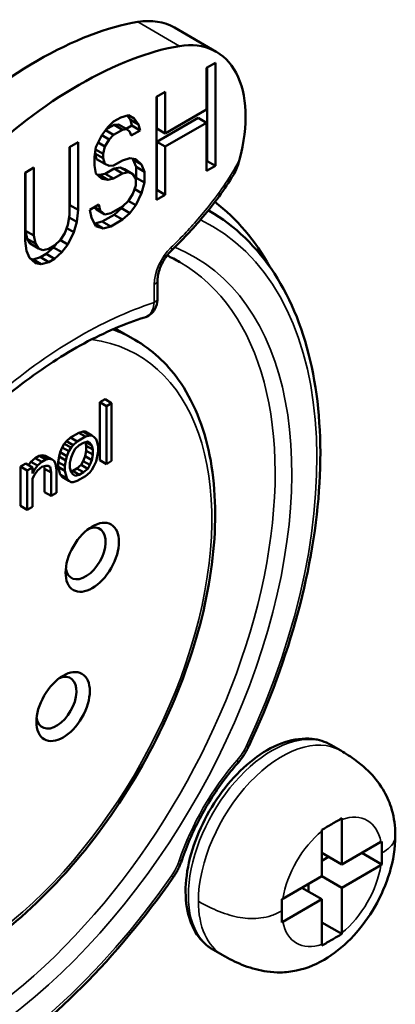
# Model space of a CAD drawing. Header units: millimetres. Extents: x 10 to 634, y 10 to 422.
# Tile 29 of 97: x 124 to 132, y 332 to 353. Entities that reach past the tile are written whole.
import ezdxf

# ---------------------------------------------------------------- set-up
doc = ezdxf.new("R2010")
doc.units = ezdxf.units.MM
doc.header["$LTSCALE"] = 2
doc.layers.add('Visible (ANSI)', color=7, linetype='Continuous', lineweight=50)
doc.layers.add('Visible Narrow (ANSI)', color=7, linetype='Continuous', lineweight=35)

msp = doc.modelspace()

# ---------------------------------------------------------------- linework, layer by layer
at = {"layer": 'Visible (ANSI)'}
for p, q in [((128.427, 352.325), (127.543, 352.835)), ((128.221, 351.983), (128.408, 352.091)), ((128.221, 351.102), (128.221, 351.983)), ((128.231, 350.013), (128.231, 351.989)), ((128.408, 352.091), (128.408, 349.911)), ((127.158, 351.37), (127.346, 351.478)), ((127.158, 349.19), (127.158, 351.37)), ((127.169, 350.699), (127.169, 351.376)), ((127.346, 351.478), (127.346, 350.597)), ((126.252, 350.846), (126.408, 350.937)), ((126.408, 350.937), (126.565, 350.98)), ((126.607, 350.884), (126.542, 350.974)), ((126.565, 350.98), (126.69, 350.913)), ((127.346, 350.597), (128.221, 351.102)), ((126.002, 350.563), (126.127, 350.728)), ((126.09, 350.679), (126.263, 350.778)), ((126.127, 350.728), (126.252, 350.846)), ((126.263, 350.778), (126.357, 350.786)), ((126.263, 350.778), (126.44, 350.676)), ((126.357, 350.786), (126.533, 350.684)), ((126.517, 350.693), (126.638, 350.763)), ((126.607, 350.884), (126.783, 350.782)), ((126.638, 350.763), (126.607, 350.884)), ((126.815, 350.661), (126.638, 350.763)), ((126.69, 350.913), (126.783, 350.782)), ((126.783, 350.782), (126.815, 350.661)), ((127.169, 350.42), (128.044, 350.925)), ((128.221, 350.823), (127.346, 350.318)), ((128.044, 350.925), (128.221, 350.823)), ((128.221, 349.803), (128.221, 350.823)), ((125.877, 350.305), (126.002, 350.563)), ((126, 350.559), (126.158, 350.468)), ((126.081, 350.667), (126.252, 350.568)), ((126.252, 350.568), (126.158, 350.468)), ((126.44, 350.676), (126.252, 350.568)), ((126.533, 350.684), (126.44, 350.676)), ((126.596, 350.627), (126.533, 350.684)), ((126.627, 350.553), (126.596, 350.627)), ((126.815, 350.661), (126.627, 350.553)), ((127.169, 350.699), (127.346, 350.597)), ((125.315, 350.305), (125.502, 350.414)), ((125.326, 349.078), (125.326, 350.312)), ((125.502, 350.414), (125.502, 348.976)), ((125.924, 350.402), (126.065, 350.321)), ((126.065, 350.321), (126.034, 350.164)), ((126.158, 350.468), (126.065, 350.321)), ((127.346, 350.318), (127.169, 350.42)), ((127.169, 349.4), (127.169, 350.42)), ((127.346, 350.318), (127.346, 349.298)), ((125.315, 348.867), (125.315, 350.305)), ((125.846, 350.102), (125.877, 350.305)), ((125.846, 349.916), (125.846, 350.102)), ((125.857, 350.173), (126.034, 350.071)), ((125.888, 350.052), (125.857, 350.172)), ((125.87, 350.258), (126.034, 350.164)), ((126.034, 350.164), (126.034, 350.071)), ((125.877, 349.749), (125.846, 349.916)), ((125.888, 350.052), (126.065, 349.95)), ((126.034, 350.071), (126.065, 349.95)), ((126.065, 349.95), (126.158, 349.911)), ((126.158, 349.911), (126.252, 349.919)), ((126.252, 349.919), (126.44, 350.027)), ((126.44, 350.027), (126.596, 350.071)), ((126.596, 350.071), (126.721, 350.05)), ((126.669, 350.039), (126.642, 350.063)), ((126.669, 350.039), (126.846, 349.937)), ((126.732, 349.889), (126.669, 350.039)), ((126.721, 350.05), (126.846, 349.937)), ((126.846, 349.937), (126.908, 349.787)), ((128.221, 350.007), (128.231, 350.013)), ((128.408, 349.911), (128.221, 349.803)), ((128.231, 350.013), (128.408, 349.911)), ((124.378, 349.764), (124.565, 349.872)), ((124.378, 348.326), (124.378, 349.764)), ((124.388, 348.537), (124.388, 349.77)), ((124.565, 349.872), (124.565, 348.435)), ((126.002, 349.635), (125.877, 349.749)), ((125.904, 349.724), (125.95, 349.717)), ((125.95, 349.717), (126.075, 349.743)), ((125.95, 349.717), (126.127, 349.615)), ((126.075, 349.743), (126.263, 349.851)), ((126.075, 349.743), (126.252, 349.641)), ((126.44, 349.749), (126.252, 349.641)), ((126.263, 349.851), (126.388, 349.877)), ((126.263, 349.851), (126.44, 349.749)), ((126.388, 349.877), (126.482, 349.838)), ((126.388, 349.877), (126.565, 349.775)), ((126.565, 349.775), (126.44, 349.749)), ((126.482, 349.838), (126.658, 349.736)), ((126.658, 349.736), (126.565, 349.775)), ((126.721, 349.633), (126.658, 349.736)), ((126.732, 349.889), (126.908, 349.787)), ((126.732, 349.658), (126.732, 349.889)), ((126.908, 349.787), (126.908, 349.555)), ((126.127, 349.615), (126.002, 349.635)), ((126.252, 349.641), (126.127, 349.615)), ((126.658, 349.318), (126.721, 349.494)), ((126.721, 349.62), (126.732, 349.658)), ((126.721, 349.494), (126.721, 349.633)), ((126.732, 349.658), (126.908, 349.555)), ((126.908, 349.555), (126.846, 349.334)), ((126.565, 349.172), (126.658, 349.318)), ((126.695, 349.421), (126.846, 349.334)), ((126.846, 349.334), (126.721, 349.076)), ((127.158, 349.394), (127.169, 349.4)), ((127.346, 349.298), (127.158, 349.19)), ((127.169, 349.4), (127.346, 349.298)), ((125.315, 348.992), (125.326, 349.078)), ((125.326, 349.078), (125.502, 348.976)), ((125.752, 348.981), (125.94, 349.089)), ((125.94, 349.089), (125.971, 348.968)), ((126.419, 349.013), (126.473, 349.085)), ((126.44, 349.053), (126.565, 349.172)), ((126.561, 349.168), (126.721, 349.076)), ((126.721, 349.076), (126.596, 348.911)), ((125.284, 348.664), (125.315, 348.867)), ((125.502, 348.976), (125.471, 348.726)), ((125.784, 348.813), (125.752, 348.981)), ((125.888, 348.985), (125.838, 349.03)), ((125.851, 349.038), (125.971, 348.968)), ((125.888, 348.985), (126.065, 348.883)), ((125.971, 348.968), (126.065, 348.883)), ((126.013, 348.732), (126.263, 348.877)), ((126.065, 348.883), (126.19, 348.909)), ((126.19, 348.909), (126.44, 349.053)), ((126.263, 348.877), (126.419, 349.013)), ((126.263, 348.877), (126.44, 348.775)), ((126.419, 349.013), (126.596, 348.911)), ((126.596, 348.911), (126.44, 348.775)), ((128.28, 348.956), (128.258, 348.968)), ((125.221, 348.489), (125.284, 348.664)), ((125.308, 348.82), (125.471, 348.726)), ((125.471, 348.726), (125.409, 348.504)), ((125.877, 348.636), (125.784, 348.813)), ((125.848, 348.691), (125.857, 348.689)), ((125.857, 348.689), (126.013, 348.732)), ((125.857, 348.689), (126.034, 348.587)), ((126.013, 348.732), (126.19, 348.63)), ((126.44, 348.775), (126.19, 348.63)), ((124.388, 348.537), (124.565, 348.435)), ((124.42, 348.369), (124.388, 348.537)), ((124.565, 348.435), (124.596, 348.267)), ((125.127, 348.342), (125.221, 348.489)), ((125.258, 348.591), (125.409, 348.504)), ((125.409, 348.504), (125.284, 348.246)), ((126.034, 348.587), (125.877, 348.636)), ((126.19, 348.63), (126.034, 348.587)), ((124.409, 348.112), (124.378, 348.326)), ((124.42, 348.369), (124.596, 348.267)), ((124.482, 348.266), (124.42, 348.369)), ((124.482, 348.266), (124.659, 348.164)), ((124.596, 348.267), (124.659, 348.164)), ((124.982, 348.184), (125.036, 348.255)), ((125.003, 348.223), (125.127, 348.342)), ((125.124, 348.339), (125.284, 348.246)), ((125.284, 348.246), (125.159, 348.081)), ((124.471, 347.963), (124.409, 348.112)), ((124.659, 348.164), (124.753, 348.125)), ((124.701, 347.975), (124.826, 348.047)), ((124.753, 348.125), (124.878, 348.151)), ((124.826, 348.047), (124.982, 348.184)), ((124.826, 348.047), (125.003, 347.945)), ((124.878, 348.151), (125.003, 348.223)), ((124.982, 348.184), (125.159, 348.081)), ((125.159, 348.081), (125.003, 347.945)), ((124.596, 347.85), (124.471, 347.963)), ((124.498, 347.939), (124.545, 347.931)), ((124.545, 347.931), (124.701, 347.975)), ((124.545, 347.931), (124.721, 347.829)), ((124.721, 347.829), (124.596, 347.85)), ((124.701, 347.975), (124.878, 347.873)), ((124.878, 347.873), (124.721, 347.829)), ((125.003, 347.945), (124.878, 347.873)), ((127.184, 347.117), (127.184, 347.5)), ((126.91, 346.701), (126.91, 346.701)), ((126.285, 346.47), (126.705, 346.228)), ((126.07, 344.971), (125.959, 344.907)), ((125.959, 344.907), (125.959, 343.682)), ((125.959, 344.907), (126.101, 344.825)), ((126.07, 344.971), (126.211, 344.889)), ((126.211, 344.889), (126.101, 344.825)), ((126.101, 344.825), (126.101, 343.6)), ((126.211, 343.664), (126.211, 344.889)), ((125.606, 344.286), (125.518, 344.261)), ((125.65, 344.285), (125.606, 344.286)), ((125.606, 344.286), (125.747, 344.204)), ((125.65, 344.285), (125.792, 344.204)), ((125.252, 344.082), (125.208, 344.03)), ((125.341, 344.159), (125.252, 344.082)), ((125.252, 344.082), (125.394, 344)), ((125.518, 344.261), (125.341, 344.159)), ((125.341, 344.159), (125.482, 344.077)), ((125.482, 344.077), (125.394, 344)), ((125.659, 344.179), (125.482, 344.077)), ((125.518, 344.261), (125.659, 344.179)), ((125.615, 344.049), (125.703, 344.074)), ((125.654, 344.061), (125.672, 343.985)), ((125.747, 344.204), (125.659, 344.179)), ((125.67, 344.065), (125.792, 343.995)), ((125.702, 344.074), (125.747, 344.048)), ((125.703, 344.074), (125.747, 344.048)), ((125.792, 344.204), (125.747, 344.204)), ((125.836, 344.177), (125.792, 344.204)), ((125.88, 344.124), (125.836, 344.177)), ((125.902, 344.059), (125.88, 344.124)), ((125.924, 343.967), (125.902, 344.059)), ((125.12, 343.849), (125.098, 343.758)), ((125.164, 343.952), (125.12, 343.849)), ((125.12, 343.849), (125.261, 343.767)), ((125.208, 344.03), (125.164, 343.952)), ((125.164, 343.952), (125.305, 343.871)), ((125.208, 344.03), (125.35, 343.948)), ((125.305, 343.871), (125.261, 343.767)), ((125.35, 343.948), (125.305, 343.871)), ((125.394, 344), (125.35, 343.948)), ((125.394, 343.844), (125.438, 343.921)), ((125.438, 343.921), (125.526, 343.998)), ((125.526, 343.998), (125.615, 344.049)), ((125.672, 343.881), (125.65, 343.764)), ((125.672, 343.985), (125.672, 343.881)), ((125.672, 343.985), (125.814, 343.904)), ((125.672, 343.881), (125.814, 343.799)), ((125.747, 344.048), (125.792, 343.995)), ((125.792, 343.995), (125.814, 343.904)), ((125.814, 343.904), (125.814, 343.799)), ((125.88, 343.655), (125.924, 343.863)), ((125.924, 343.863), (125.924, 343.967)), ((124.501, 343.648), (124.449, 343.577)), ((124.589, 343.725), (124.501, 343.648)), ((124.501, 343.648), (124.642, 343.566)), ((124.678, 343.776), (124.589, 343.725)), ((124.589, 343.725), (124.731, 343.643)), ((124.731, 343.643), (124.642, 343.566)), ((124.744, 343.788), (124.678, 343.776)), ((124.678, 343.776), (124.819, 343.694)), ((124.819, 343.694), (124.731, 343.643)), ((124.81, 343.774), (124.744, 343.788)), ((124.744, 343.788), (124.886, 343.707)), ((124.81, 343.774), (124.952, 343.693)), ((124.886, 343.707), (124.819, 343.694)), ((124.952, 343.693), (124.886, 343.707)), ((124.996, 343.666), (124.952, 343.693)), ((125.018, 343.601), (124.996, 343.666)), ((125.098, 343.758), (125.076, 343.641)), ((125.076, 343.641), (125.076, 343.537)), ((125.076, 343.641), (125.217, 343.559)), ((125.098, 343.758), (125.239, 343.676)), ((125.239, 343.676), (125.217, 343.559)), ((125.261, 343.767), (125.239, 343.676)), ((125.328, 343.623), (125.35, 343.74)), ((125.35, 343.74), (125.394, 343.844)), ((125.606, 343.66), (125.562, 343.583)), ((125.65, 343.764), (125.606, 343.66)), ((125.606, 343.66), (125.747, 343.579)), ((125.65, 343.764), (125.792, 343.682)), ((125.792, 343.682), (125.747, 343.579)), ((125.814, 343.799), (125.792, 343.682)), ((125.836, 343.552), (125.88, 343.655)), ((125.959, 343.682), (126.101, 343.6)), ((126.101, 343.6), (126.211, 343.664)), ((124.391, 343.61), (124.28, 343.546)), ((124.28, 343.546), (124.28, 342.713)), ((124.28, 343.546), (124.422, 343.465)), ((124.391, 343.61), (124.532, 343.529)), ((124.532, 343.529), (124.422, 343.465)), ((124.422, 343.465), (124.422, 342.631)), ((124.532, 343.398), (124.532, 343.529)), ((124.532, 343.501), (124.576, 343.476)), ((124.576, 343.476), (124.532, 343.398)), ((124.642, 343.566), (124.576, 343.476)), ((124.576, 343.372), (124.642, 343.462)), ((124.642, 343.462), (124.731, 343.539)), ((124.731, 343.539), (124.819, 343.564)), ((124.779, 343.553), (124.788, 343.501)), ((124.788, 343.501), (124.788, 343.006)), ((124.788, 343.501), (124.93, 343.419)), ((124.819, 343.564), (124.863, 343.564)), ((124.862, 343.564), (124.908, 343.537)), ((124.863, 343.564), (124.908, 343.537)), ((124.908, 343.537), (124.93, 343.419)), ((125.04, 343.483), (125.018, 343.601)), ((125.04, 342.988), (125.04, 343.483)), ((125.076, 343.537), (125.12, 343.38)), ((125.076, 343.537), (125.217, 343.455)), ((125.217, 343.559), (125.217, 343.455)), ((125.217, 343.455), (125.261, 343.298)), ((125.328, 343.519), (125.328, 343.623)), ((125.35, 343.427), (125.328, 343.519)), ((125.385, 343.455), (125.346, 343.444)), ((125.473, 343.506), (125.385, 343.455)), ((125.385, 343.455), (125.526, 343.373)), ((125.562, 343.583), (125.473, 343.506)), ((125.473, 343.506), (125.615, 343.424)), ((125.562, 343.583), (125.703, 343.501)), ((125.703, 343.501), (125.615, 343.424)), ((125.747, 343.579), (125.703, 343.501)), ((125.747, 343.422), (125.792, 343.474)), ((125.792, 343.474), (125.836, 343.552)), ((124.532, 343.294), (124.576, 343.372)), ((124.532, 342.695), (124.532, 343.294)), ((124.93, 343.419), (124.93, 342.924)), ((125.12, 343.38), (125.164, 343.327)), ((125.12, 343.38), (125.261, 343.298)), ((125.164, 343.327), (125.208, 343.3)), ((125.164, 343.327), (125.305, 343.245)), ((125.208, 343.3), (125.35, 343.219)), ((125.261, 343.298), (125.305, 343.245)), ((125.305, 343.245), (125.35, 343.219)), ((125.394, 343.375), (125.35, 343.427)), ((125.438, 343.348), (125.394, 343.375)), ((125.394, 343.218), (125.482, 343.243)), ((125.526, 343.373), (125.438, 343.348)), ((125.482, 343.243), (125.659, 343.345)), ((125.615, 343.424), (125.526, 343.373)), ((125.659, 343.345), (125.747, 343.422)), ((125.35, 343.219), (125.394, 343.218)), ((124.788, 343.006), (124.93, 342.924)), ((124.93, 342.924), (125.04, 342.988)), ((124.28, 342.713), (124.422, 342.631)), ((124.422, 342.631), (124.532, 342.695)), ((131.066, 337.533), (130.854, 337.655)), ((131.089, 335.123), (131.089, 336.078)), ((130.664, 335.833), (130.664, 334.878)), ((130.382, 335.553), (130.382, 335.553)), ((131.916, 335.6), (131.089, 335.123)), ((131.089, 335.123), (130.664, 335.368)), ((131.937, 335.123), (131.513, 335.368)), ((130.664, 335.204), (130.806, 335.286)), ((131.916, 335.11), (131.089, 334.633)), ((129.837, 334.4), (130.664, 334.878)), ((129.938, 334.785), (129.938, 334.785)), ((130.382, 334.551), (130.382, 334.714)), ((131.089, 334.633), (130.664, 334.878)), ((130.664, 334.388), (130.24, 334.633)), ((131.089, 333.678), (131.089, 334.633)), ((129.837, 333.91), (130.664, 334.388)), ((130.664, 334.388), (130.664, 333.433)), ((131.088, 333.653), (130.664, 333.898)), ((128.566, 333.203), (128.354, 333.325))]:
    msp.add_line(p, q, dxfattribs=at)
for centre, major_axis, ratio, start_param, end_param in [((126.043, 350.237), (1.5, 2.598), 0.57735, 0, 0.438978), ((126.927, 349.727), (1.5, 2.598), 0.57735, 5.150867, 6.722163), ((128.237, 350.277), (-0.198, -1.008), 0.700984, 1.424389, 1.478244), ((122.391, 339.654), (5.625, 9.743), 0.57735, 5.945386, 6.213015), ((125.658, 341.708), (0.3, 0.52), 0.57735, 2.511455, 6.913323), ((125.041, 338.548), (0.3, 0.52), 0.57735, 2.511455, 6.913323)]:
    msp.add_ellipse(centre, major_axis=major_axis, ratio=ratio, start_param=start_param, end_param=end_param, dxfattribs=at)
for centre, major_axis in [((125.8, 341.626), (0.4, 0.693)), ((125.182, 338.466), (-0.4, -0.693))]:
    msp.add_ellipse(centre, major_axis=major_axis, ratio=0.57735, dxfattribs=at)
for points in [[(126.763, 352.957), (126.133, 352.855), (124.636, 352.281), (123.14, 351.128), (122.509, 350.501)], [(127.647, 352.446), (127.017, 352.345), (125.52, 351.771), (124.024, 350.617), (123.393, 349.99)], [(128.797, 349.73), (128.848, 349.816), (128.885, 349.922), (128.907, 349.993)], [(127.655, 347.873), (127.567, 347.924), (127.477, 347.971), (127.384, 348.013)]]:
    msp.add_open_spline(points, degree=3, dxfattribs=at)
for points, knots in [([(128.797, 349.73), (128.602, 349.41), (128.378, 349.108), (127.928, 348.573), (127.701, 348.333), (127.47, 348.109)], [0, 0, 0, 0, 0.1124085, 0.1124085, 0.2157102, 0.2157102, 0.2157102, 0.2157102]), ([(128.28, 348.956), (128.826, 348.641), (129.292, 348.191), (130.023, 347.07), (130.289, 346.401), (130.609, 344.903), (130.664, 344.073), (130.563, 342.317), (130.408, 341.39), (129.902, 339.51), (129.55, 338.557), (129.115, 337.627)], [5.497787, 5.497787, 5.497787, 5.497787, 5.782343, 5.782343, 6.066899, 6.066899, 6.351455, 6.351455, 6.636011, 6.636011, 6.920567, 6.920567, 6.920567, 6.920567]), ([(127.184, 347.5), (127.184, 347.532), (127.188, 347.57), (127.204, 347.653), (127.216, 347.697), (127.25, 347.787), (127.27, 347.833), (127.319, 347.921), (127.346, 347.964), (127.405, 348.042), (127.437, 348.078), (127.469, 348.109), (127.469, 348.109), (127.47, 348.109)], [3.141593, 3.141593, 3.141593, 3.141593, 3.388719, 3.388719, 3.638156, 3.638156, 3.887592, 3.887592, 4.137028, 4.137028, 4.386465, 4.386465, 4.388775, 4.388775, 4.388775, 4.388775]), ([(127.184, 347.115), (127.184, 347.051), (127.173, 346.987), (127.128, 346.875), (127.095, 346.824), (127.019, 346.752), (126.978, 346.726), (126.927, 346.707), (126.921, 346.705), (126.915, 346.703)], [0.00017964, 0.00017964, 0.00017964, 0.00017964, 0.02112838, 0.02112838, 0.04030855, 0.04030855, 0.05579088, 0.05579088, 0.0580186, 0.0580186, 0.0580186, 0.0580186]), ([(126.91, 346.701), (126.703, 346.636), (126.491, 346.558), (126.063, 346.375), (125.846, 346.271), (125.409, 346.036), (125.19, 345.905), (124.749, 345.619), (124.529, 345.464), (124.091, 345.131), (123.872, 344.952), (123.656, 344.763)], [1.345462, 1.345462, 1.345462, 1.345462, 1.4412233, 1.4412233, 1.5369846, 1.5369846, 1.6327459, 1.6327459, 1.7285073, 1.7285073, 1.8242686, 1.8242686, 1.8242686, 1.8242686]), ([(118.855, 332.631), (119.274, 332.389), (119.756, 332.259), (120.806, 332.227), (121.375, 332.334), (122.552, 332.779), (123.16, 333.124), (124.342, 334.018), (124.916, 334.566), (125.971, 335.806), (126.452, 336.498), (127.274, 337.956), (127.615, 338.721), (128.125, 340.253), (128.293, 341.018), (128.436, 342.474), (128.411, 343.165), (128.162, 344.4), (127.939, 344.944), (127.371, 345.737), (127.061, 346.022), (126.705, 346.228)], [3.926991, 3.926991, 3.926991, 3.926991, 4.228134, 4.228134, 4.541224, 4.541224, 4.865422, 4.865422, 5.190703, 5.190703, 5.51508, 5.51508, 5.839094, 5.839094, 6.163553, 6.163553, 6.488904, 6.488904, 6.812545, 6.812545, 7.068583, 7.068583, 7.068583, 7.068583]), ([(128.354, 333.325), (128.22, 333.403), (128.105, 333.513), (127.921, 333.788), (127.855, 333.957), (127.775, 334.345), (127.767, 334.568), (127.813, 335.037), (127.868, 335.285), (128.035, 335.776), (128.146, 336.02), (128.412, 336.482), (128.567, 336.7), (128.907, 337.089), (129.092, 337.26), (129.478, 337.539), (129.678, 337.645), (130.075, 337.777), (130.271, 337.803), (130.599, 337.767), (130.734, 337.725), (130.854, 337.655)], [5.497787, 5.497787, 5.497787, 5.497787, 5.775409, 5.775409, 6.07444, 6.07444, 6.402338, 6.402338, 6.73595, 6.73595, 7.067457, 7.067457, 7.397901, 7.397901, 7.729389, 7.729389, 8.062984, 8.062984, 8.390867, 8.390867, 8.63938, 8.63938, 8.63938, 8.63938]), ([(129.115, 337.627), (129.103, 337.601), (129.09, 337.576), (129.063, 337.525), (129.049, 337.5), (129.019, 337.451), (129.003, 337.427), (128.971, 337.38), (128.954, 337.357), (128.919, 337.312), (128.901, 337.29), (128.882, 337.269)], [0.6373821, 0.6373821, 0.6373821, 0.6373821, 0.7337642, 0.7337642, 0.8301463, 0.8301463, 0.9265284, 0.9265284, 1.0229105, 1.0229105, 1.1192925, 1.1192925, 1.1192925, 1.1192925]), ([(131.066, 337.533), (131.174, 337.47), (131.282, 337.401), (131.472, 337.259), (131.557, 337.189), (131.76, 336.993), (131.87, 336.858), (132.03, 336.595), (132.088, 336.466), (132.182, 336.169), (132.211, 335.997), (132.219, 335.791), (132.22, 335.759), (132.22, 335.727)], [0, 0, 0, 0, 0.0386803, 0.0386803, 0.0714986, 0.0714986, 0.1233914, 0.1233914, 0.1688781, 0.1688781, 0.2268565, 0.2268565, 0.2373577, 0.2373577, 0.2373577, 0.2373577]), ([(128.882, 337.269), (128.78, 337.154), (128.682, 337.032), (128.493, 336.778), (128.402, 336.646), (128.232, 336.375), (128.151, 336.236), (128.002, 335.952), (127.933, 335.808), (127.808, 335.518), (127.751, 335.371), (127.702, 335.226)], [2.0223001, 2.0223001, 2.0223001, 2.0223001, 2.1558579, 2.1558579, 2.2894156, 2.2894156, 2.4229734, 2.4229734, 2.5565311, 2.5565311, 2.6900889, 2.6900889, 2.6900889, 2.6900889]), ([(131.088, 336.103), (131.054, 336.082), (131.016, 336.061), (130.947, 336.021), (130.912, 336), (130.841, 335.96), (130.806, 335.939), (130.737, 335.899), (130.699, 335.878), (130.664, 335.858)], [0.00000304, 0.00000304, 0.00000304, 0.00000304, 0.01481372, 0.01481372, 0.03051793, 0.03051793, 0.04622376, 0.04622376, 0.06103537, 0.06103537, 0.06103537, 0.06103537]), ([(131.088, 336.103), (131.089, 336.098), (131.089, 336.094), (131.089, 336.09), (131.089, 336.086), (131.089, 336.082), (131.089, 336.078)], [0.0000147, 0.0000147, 0.0000147, 0.0000147, 0.5, 0.5, 0.5, 1, 1, 1, 1]), ([(132.22, 335.727), (132.22, 335.475), (132.178, 335.211), (132.026, 334.706), (131.918, 334.458), (131.659, 334.008), (131.506, 333.8), (131.17, 333.437), (130.984, 333.279), (130.582, 333.025), (130.361, 332.929), (130.017, 332.855), (129.903, 332.842), (129.693, 332.838), (129.598, 332.844), (129.343, 332.88), (129.18, 332.924), (128.882, 333.036), (128.743, 333.103), (128.597, 333.185), (128.581, 333.194), (128.566, 333.203)], [0, 0, 0, 0, 0.083295, 0.083295, 0.162884, 0.162884, 0.2390283, 0.2390283, 0.3151498, 0.3151498, 0.3946268, 0.3946268, 0.4319072, 0.4319072, 0.4615597, 0.4615597, 0.5111475, 0.5111475, 0.5571472, 0.5571472, 0.5626612, 0.5626612, 0.5626612, 0.5626612]), ([(130.664, 335.833), (130.664, 335.837), (130.664, 335.841), (130.664, 335.845), (130.664, 335.849), (130.664, 335.854), (130.664, 335.858)], [0, 0, 0, 0, 0.5, 0.5, 0.5, 0.9999853, 0.9999853, 0.9999853, 0.9999853]), ([(131.916, 335.6), (131.919, 335.602), (131.923, 335.604), (131.926, 335.606), (131.93, 335.609), (131.933, 335.611), (131.937, 335.613)], [0, 0, 0, 0, 0.5, 0.5, 0.5, 0.9999926, 0.9999926, 0.9999926, 0.9999926]), ([(131.937, 335.368), (131.937, 335.41), (131.937, 335.451), (131.937, 335.492), (131.937, 335.533), (131.937, 335.573), (131.937, 335.613)], [0, 0, 0, 0, 0.5, 0.5, 0.5, 0.9999998, 0.9999998, 0.9999998, 0.9999998]), ([(131.937, 335.123), (131.937, 335.162), (131.937, 335.203), (131.937, 335.243), (131.937, 335.284), (131.937, 335.326), (131.937, 335.368)], [0.0000002, 0.0000002, 0.0000002, 0.0000002, 0.5, 0.5, 0.5, 1, 1, 1, 1]), ([(127.509, 334.844), (127.525, 334.868), (127.541, 334.892), (127.571, 334.941), (127.585, 334.965), (127.613, 335.016), (127.626, 335.042), (127.65, 335.093), (127.662, 335.12), (127.683, 335.172), (127.693, 335.199), (127.702, 335.226)], [5.3497711, 5.3497711, 5.3497711, 5.3497711, 5.4461532, 5.4461532, 5.5425353, 5.5425353, 5.6389174, 5.6389174, 5.7352994, 5.7352994, 5.8316815, 5.8316815, 5.8316815, 5.8316815]), ([(131.937, 335.123), (131.933, 335.121), (131.93, 335.119), (131.926, 335.117), (131.923, 335.114), (131.919, 335.112), (131.916, 335.11)], [0.0000074, 0.0000074, 0.0000074, 0.0000074, 0.5, 0.5, 0.5, 1, 1, 1, 1]), ([(127.509, 334.844), (126.921, 334.003), (126.271, 333.222), (124.896, 331.844), (124.171, 331.246), (122.7, 330.281), (121.955, 329.913), (120.497, 329.441), (119.784, 329.337), (118.449, 329.41), (117.826, 329.589), (117.28, 329.903)], [0.933414, 0.933414, 0.933414, 0.933414, 1.21797, 1.21797, 1.502526, 1.502526, 1.787082, 1.787082, 2.071638, 2.071638, 2.356194, 2.356194, 2.356194, 2.356194]), ([(129.816, 334.388), (129.819, 334.39), (129.823, 334.392), (129.826, 334.394), (129.83, 334.396), (129.834, 334.398), (129.837, 334.4)], [0.0000074, 0.0000074, 0.0000074, 0.0000074, 0.5, 0.5, 0.5, 1, 1, 1, 1]), ([(129.816, 334.388), (129.816, 334.348), (129.816, 334.308), (129.816, 334.267), (129.816, 334.226), (129.816, 334.185), (129.816, 334.143)], [0.0000002, 0.0000002, 0.0000002, 0.0000002, 0.5, 0.5, 0.5, 1, 1, 1, 1]), ([(129.816, 334.143), (129.816, 334.101), (129.816, 334.06), (129.816, 334.019), (129.816, 333.978), (129.816, 333.938), (129.816, 333.898)], [0, 0, 0, 0, 0.5, 0.5, 0.5, 0.9999998, 0.9999998, 0.9999998, 0.9999998]), ([(129.837, 333.91), (129.834, 333.908), (129.83, 333.906), (129.826, 333.904), (129.823, 333.902), (129.819, 333.9), (129.816, 333.898)], [0, 0, 0, 0, 0.5, 0.5, 0.5, 0.9999926, 0.9999926, 0.9999926, 0.9999926]), ([(130.664, 333.408), (130.699, 333.428), (130.737, 333.45), (130.806, 333.49), (130.841, 333.51), (130.912, 333.551), (130.947, 333.571), (131.016, 333.611), (131.054, 333.633), (131.088, 333.653)], [0.00000304, 0.00000304, 0.00000304, 0.00000304, 0.01481372, 0.01481372, 0.03051793, 0.03051793, 0.04622376, 0.04622376, 0.06103537, 0.06103537, 0.06103537, 0.06103537]), ([(131.089, 333.678), (131.089, 333.674), (131.089, 333.669), (131.089, 333.665), (131.089, 333.661), (131.089, 333.657), (131.088, 333.653)], [0, 0, 0, 0, 0.5, 0.5, 0.5, 0.9999853, 0.9999853, 0.9999853, 0.9999853]), ([(130.664, 333.408), (130.664, 333.412), (130.664, 333.416), (130.664, 333.42), (130.664, 333.424), (130.664, 333.429), (130.664, 333.433)], [0.0000147, 0.0000147, 0.0000147, 0.0000147, 0.5, 0.5, 0.5, 1, 1, 1, 1])]:
    msp.add_open_spline(points, degree=3, knots=knots, dxfattribs=at)
at = {"layer": 'Visible Narrow (ANSI)'}
for p, q in [((127.647, 352.446), (126.763, 352.957)), ((127.111, 347.015), (127.111, 347.398))]:
    msp.add_line(p, q, dxfattribs=at)
for centre, major_axis, ratio, start_param, end_param in [((122.78, 339.43), (5.5, 9.526), 0.57735, 0, 0.003944), ((122.957, 339.328), (5.375, 9.31), 0.57735, 4.860405, 6.327314), ((122.957, 339.328), (-5, -8.66), 0.57735, 4.179671, 9.503218), ((127.642, 347.704), (0.375, 0.65), 0.57735, 1.109013, 2.356194), ((127.296, 348.289), (0.174, -0.18), 0.363787, 6.283181, 6.951697), ((122.78, 339.43), (-4.875, -8.444), 0.57735, 0, 3.141593), ((126.934, 347.5), (0.25, 0), 0.57735, 5.497787, 6.283185), ((125.52, 337.848), (5.175, 8.963), 0.57735, 0.566257, 1.029357), ((126.934, 347.117), (0.25, 0), 0.57735, 5.497787, 6.283185), ((122.78, 339.43), (3.925, 6.798), 0.57735, 0, 0.115829), ((122.957, 339.328), (3.8, 6.582), 0.57735, 0.983811, 6.513941), ((122.957, 339.328), (-5.375, -9.31), 0.57735, 4.860405, 7.705966), ((129.604, 335.49), (1.25, 2.165), 0.57735, 0, 3.141593), ((129.816, 335.368), (1.25, 2.165), 0.57735, 0.000019, 2.356194), ((128.64, 337.75), (-0.375, -0.65), 0.57735, 1.236902, 1.718812), ((128.889, 337.733), (0.226, -0.106), 0.120414, 5.662513, 6.283185), ((130.028, 335.245), (-1.875, -3.248), 0.57735, 4.378495, 5.046283), ((128.694, 337.434), (0.188, -0.165), 0.267586, 0, 0.642502), ((130.877, 334.755), (0.75, 1.299), 0.57735, 5.699145, 6.867226), ((130.877, 334.755), (-0.75, -1.299), 0.57735, 4.128349, 5.296429), ((127.165, 335.195), (-0.375, -0.65), 0.57735, 1.42278, 1.904691), ((127.465, 335.306), (0.237, -0.08), 0.267586, 5.640683, 6.283185), ((130.877, 334.755), (0.75, 1.299), 0.57735, 4.128349, 5.296429), ((127.304, 334.987), (0.205, -0.143), 0.120414, 0, 0.620672), ((129.816, 335.368), (-1.25, -2.165), 0.57735, 5.497787, 6.283166), ((130.877, 334.755), (-0.75, -1.299), 0.57735, 5.699145, 6.867226)]:
    msp.add_ellipse(centre, major_axis=major_axis, ratio=ratio, start_param=start_param, end_param=end_param, dxfattribs=at)
for points, knots in [([(127.473, 348.187), (127.555, 348.266), (127.733, 348.444), (128.014, 348.748), (128.321, 349.116), (128.625, 349.533), (128.821, 349.855), (128.912, 350.027), (128.922, 350.046)], [0, 0, 0, 0, 0.149944, 0.329563, 0.533169, 0.755992, 0.974017, 1, 1, 1, 1]), ([(127.111, 347.015), (127.107, 346.961), (127.085, 346.861), (127.013, 346.752), (126.946, 346.712), (126.91, 346.701)], [0, 0, 0, 0, 0.2, 0.4, 0.58802, 0.58802, 0.58802, 0.58802]), ([(131.937, 335.368), (132.011, 335.41), (132.068, 335.453), (132.11, 335.495), (132.153, 335.538), (132.182, 335.58), (132.199, 335.623), (132.213, 335.658), (132.22, 335.692), (132.22, 335.727)], [0, 0, 0, 0, 0.125, 0.125, 0.125, 0.25, 0.25, 0.25, 0.3522149, 0.3522149, 0.3522149, 0.3522149]), ([(129.816, 334.143), (129.742, 334.1), (129.669, 334.068), (129.595, 334.043), (129.521, 334.018), (129.448, 334.002), (129.374, 333.992), (129.3, 333.982), (129.227, 333.978), (129.153, 333.98), (129.079, 333.982), (129.006, 333.99), (128.932, 334.002), (128.785, 334.027), (128.637, 334.071), (128.49, 334.13), (128.343, 334.189), (128.195, 334.262), (128.048, 334.347)], [0, 0, 0, 0, 0.125, 0.125, 0.125, 0.25, 0.25, 0.25, 0.375, 0.375, 0.375, 0.4998657, 0.4998657, 0.4998657, 0.75, 0.75, 0.75, 1, 1, 1, 1])]:
    msp.add_open_spline(points, degree=3, knots=knots, dxfattribs=at)

doc.saveas('drawing.dxf')
